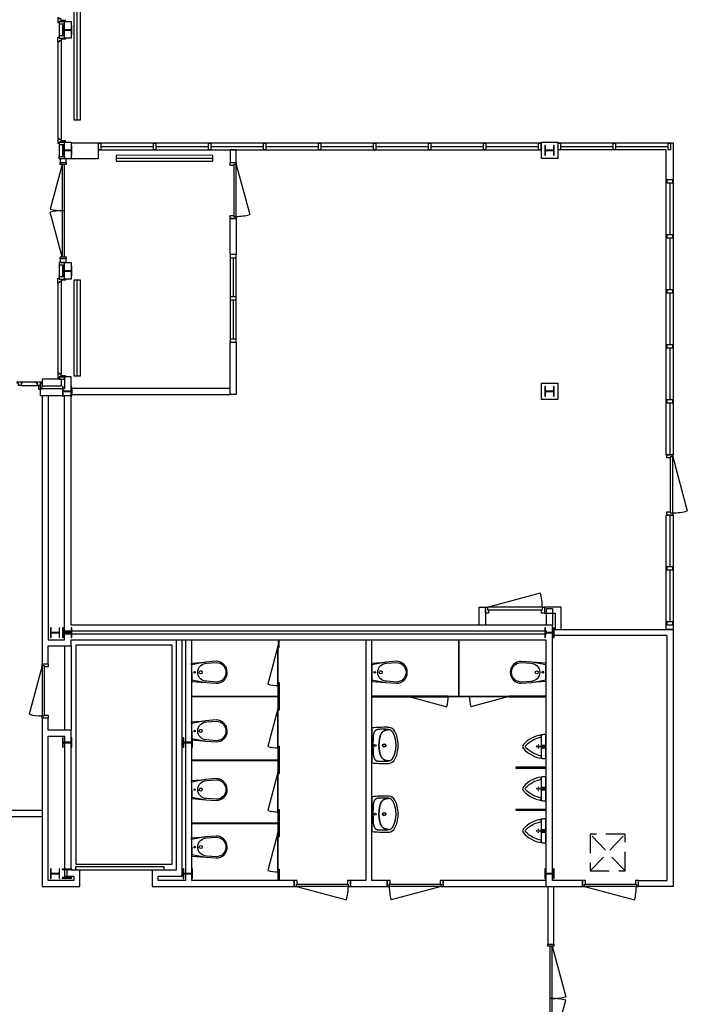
# Model space of a CAD drawing. Header units: millimetres. Extents: x 7256 to 213640, y 21030 to 164335.
# Tile 52 of 70: x 156603 to 167674, y 122285 to 138623. Entities that reach past the tile are written whole.
import ezdxf

# ---------------------------------------------------------------- set-up
doc = ezdxf.new("R2010")
doc.units = ezdxf.units.MM
doc.header["$LTSCALE"] = 100
doc.linetypes.add('HIDDEN2', pattern=[4.7625, 3.175, -1.5875])
for name, color, linetype in [('AA28----_KONSTRUKTIE', 252, 'Continuous'), ('AL21----_BUITENWAND', 3, 'Continuous'), ('AL22----_BINNENWAND', 2, 'Continuous'), ('AL24----_TRAPPEN', 8, 'Continuous'), ('AL28----_KONSTRUKTIE_BETON', 3, 'Continuous'), ('AL28----_KONSTRUKTIE_STAAL', 1, 'Continuous'), ('AL31----_BUITENKOZIJNEN', 1, 'Continuous'), ('AL32----_BINNENKOZIJNEN', 1, 'Continuous'), ('AL33----_VLOEROPENINGEN', 1, 'HIDDEN2'), ('AL51----_RADIATOREN', 8, 'Continuous'), ('AL74----_SANITAIR', 7, 'Continuous')]:
    doc.layers.add(name, color=color, linetype=linetype)

# ---------------------------------------------------------------- blocks, each defined once
blk = doc.blocks.new('HEA 160')
at = {"layer": 'AA28----_KONSTRUKTIE'}
h = blk.add_hatch(color=256, dxfattribs=at)
h.dxf.hatch_style = 1
h.paths.add_polyline_path([(80, -76), (80, -67), (18, -67, -0.414214), (3, -52), (3, 52, -0.414214), (18, 67), (80, 67), (80, 76), (-80, 76), (-80, 67), (-18, 67, -0.414214), (-3, 52), (-3, -52, -0.414214), (-18, -67), (-80, -67), (-80, -76)])
at = {"layer": 'AL28----_KONSTRUKTIE_STAAL'}
blk.add_lwpolyline([(-80, 76), (-80, 67), (-18, 67, -0.414214), (-3, 52), (-3, -52, -0.414214), (-18, -67), (-80, -67), (-80, -76), (80, -76), (80, -67), (18, -67, -0.414214), (3, -52), (3, 52, -0.414214), (18, 67), (80, 67), (80, 76)], format="xyb", close=True, dxfattribs=at)
blk = doc.blocks.new('*U133')
at = {"layer": 'AL32----_BINNENKOZIJNEN'}
blk.add_lwpolyline([(-35, 50), (-837, 265)], dxfattribs=at)
for points in [[(-900, 50), (-865, 50), (-865, 9), (-850, 9), (-850, -50), (-900, -50)], [(-865, 9), (-35, 9), (-35, 50), (-865, 50)], [(-50, -50), (-50, 9), (-35, 9), (-35, 50), (0, 50), (0, -50)]]:
    blk.add_lwpolyline(points, close=True, dxfattribs=at)
blk.add_arc((-35, 50), 830, 165, 180, dxfattribs=at)
blk = doc.blocks.new('*U141')
at = {"layer": 'AL31----_BUITENKOZIJNEN'}
for points in [[(-1600, 50), (-1565, 50), (-1565, -50), (-1600, -50)], [(-1565, 21), (-1565, -21), (-35, -21), (-35, 21)], [(-35, 50), (0, 50), (0, -50), (-35, -50)]]:
    blk.add_lwpolyline(points, close=True, dxfattribs=at)
for points in [[(-800, -21), (-800, 21)], [(-1565, -21), (-826, -219)], [(-35, -21), (-774, -219)]]:
    blk.add_lwpolyline(points, dxfattribs=at)
for centre, start, end in [((-1565, -21), 345, 0), ((-35, -21), 179.9983, 195.0006)]:
    blk.add_arc(centre, 765, start, end, dxfattribs=at)
blk = doc.blocks.new('*U166')
at = {"layer": 'AL32----_BINNENKOZIJNEN'}
for points in [[(-1765, 21), (-929, 245)], [(-35, 21), (-870, 245)], [(-900, 21), (-900, -21)]]:
    blk.add_lwpolyline(points, dxfattribs=at)
for points in [[(-1800, 50), (-1765, 50), (-1765, -50), (-1800, -50)], [(-1765, 21), (-1765, -21), (-35, -21), (-35, 21)], [(-35, 50), (0, 50), (0, -50), (-35, -50)]]:
    blk.add_lwpolyline(points, close=True, dxfattribs=at)
for centre, start, end in [((-1765, 21), 359.9992, 15), ((-35, 21), 164.9983, 179.9992)]:
    blk.add_arc(centre, 865, start, end, dxfattribs=at)
blk = doc.blocks.new('*U168')
at = {"layer": 'AL32----_BINNENKOZIJNEN'}
blk.add_lwpolyline([(-945, 50), (-66, 286)], dxfattribs=at)
for points in [[(-980, 50), (-945, 50), (-945, 9), (-930, 9), (-930, -50), (-980, -50)], [(-945, 9), (-35, 9), (-35, 50), (-945, 50)], [(-50, -50), (-50, 9), (-35, 9), (-35, 50), (0, 50), (0, -50)]]:
    blk.add_lwpolyline(points, close=True, dxfattribs=at)
blk.add_arc((-945, 50), 910, 0, 15, dxfattribs=at)
blk = doc.blocks.new('*U142')
at = {"layer": 'AL32----_BINNENKOZIJNEN'}
for points in [[(-930, -50), (-895, -50), (-895, -9), (-880, -9), (-880, 50), (-930, 50)], [(-50, 50), (-50, -9), (-35, -9), (-35, -50), (0, -50), (0, 50)], [(-895, -9), (-35, -9), (-35, -50), (-895, -50)]]:
    blk.add_lwpolyline(points, close=True, dxfattribs=at)
blk.add_lwpolyline([(-895, -50), (-64, -273)], dxfattribs=at)
blk.add_arc((-898, -49), 863, 345.0137, 359.9591, dxfattribs=at)
blk = doc.blocks.new('*U143')
at = {"layer": 'AL32----_BINNENKOZIJNEN'}
for points in [[(-930, -50), (-895, -50), (-895, -9), (-880, -9), (-880, 50), (-930, 50)], [(-50, 50), (-50, -9), (-35, -9), (-35, -50), (0, -50), (0, 50)], [(-895, -9), (-35, -9), (-35, -50), (-895, -50)]]:
    blk.add_lwpolyline(points, close=True, dxfattribs=at)
blk.add_lwpolyline([(-35, -50), (-866, -272)], dxfattribs=at)
blk.add_arc((-35, -50), 860, 179.9709, 194.9696, dxfattribs=at)
blk = doc.blocks.new('Urinoir (R)')
at = {"layer": 'AL74----_SANITAIR'}
for points in [[(75, 194, 0.03766), (0, 200), (0, -200, 0.03766), (75, -194), (75, -156)], [(373, -33, 0.381928), (373, 33, 0.174395), (75, 194), (75, 156, -0.147779), (331, 20, -0.511086), (331, -20, -0.147779), (75, -156), (75, -194, 0.174393)], [(16, -4, 0.414217), (16, 4, -1.000347), (34, 21, 0.413172), (41, 21, -1.00056), (59, 4, 0.413679), (59, -4, -1.000343), (41, -21, 0.413712), (34, -21, -1.000003)], [(25, 0, -1), (50, 0, -1)], [(32, 0, -1), (42, 0, -1)], [(105, 0, 1), (95, 0, 1)], [(120, 25, 1), (130, 25, 1)], [(120, 0, 1), (130, 0, 1)], [(155, 0, 1), (145, 0, 1)], [(130, -25, 1), (120, -25, 1)]]:
    blk.add_lwpolyline(points, format="xyb", close=True, dxfattribs=at)
blk = doc.blocks.new('WT 04 (R)')
at = {"color": 3}
for centre, radius, start, end in [((266, 164), 136, 44.6333, 93.716), ((257, 300), 1.091783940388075e-11, 92.5317, 90.2017)]:
    blk.add_arc(centre, radius, start, end, dxfattribs=at)
at = {"layer": 'AL74----_SANITAIR'}
for points in [[(257, 300, 0.030203), (0, 289), (0, -289, 0.030203), (257, -300, 0.217499), (363, -260, 0.107077), (423, -127, 0.043293), (438, -11), (438, 11, 0.043293), (423, 127, 0.107077), (363, 260, 0.217499)], [(72, 0, -1), (41, 0, -1)], [(233, 0, -1), (176, 0, -1)], [(227, 0, -1), (182, 0, -1)]]:
    blk.add_lwpolyline(points, format="xyb", close=True, dxfattribs=at)
for points in [[(119, 20), (120, 34), (121, 47), (122, 58), (123, 68), (124, 76), (125, 84), (126, 91), (127, 98), (128, 104), (129, 111), (130, 116), (131, 122), (132, 127), (133, 132), (134, 138), (136, 143), (137, 147), (139, 152), (140, 157), (142, 162), (143, 166), (145, 171), (146, 175), (148, 180), (150, 184), (152, 188), (154, 192), (156, 196), (158, 200), (160, 204), (163, 208), (166, 211), (169, 215), (172, 218), (175, 221), (178, 224), (181, 227), (185, 230), (188, 233), (192, 235), (195, 238), (199, 240), (203, 242), (206, 245), (211, 247), (215, 248), (220, 250), (225, 252), (230, 254), (236, 256), (243, 257), (251, 259), (259, 260), (269, 261), (279, 263), (277, 263), (272, 264), (267, 264), (261, 265), (255, 265), (249, 266), (242, 266), (235, 267), (227, 267), (219, 267), (211, 267), (203, 267), (195, 267), (187, 268), (180, 267), (172, 267), (164, 267), (157, 267), (150, 267), (143, 267), (137, 267), (130, 266), (125, 266), (119, 266), (115, 266), (110, 265), (106, 265), (102, 265), (98, 264), (94, 263), (91, 263), (88, 262), (84, 261), (81, 260), (79, 258), (76, 257), (73, 255), (70, 254), (67, 252), (65, 250), (62, 248), (59, 245), (57, 243), (54, 240), (52, 238), (49, 235), (47, 232), (44, 228), (42, 225), (40, 221), (38, 217), (36, 213), (35, 209), (33, 204), (31, 200), (30, 195), (29, 190), (28, 184), (27, 179), (26, 172), (25, 166), (24, 159), (23, 151), (22, 143), (22, 135), (21, 126), (21, 117), (20, 108), (20, 98), (20, 88), (20, 78), (20, 68), (19, 58), (19, 48), (19, 39), (19, 31), (19, 23), (19, 17), (19, 12), (19, 9), (19, 6), (19, 2), (19, -1), (19, -12), (19, -24), (20, -37), (20, -50), (20, -64), (20, -77), (21, -89), (21, -101), (22, -112), (22, -122), (23, -131), (23, -140), (24, -148), (25, -155), (26, -162), (27, -169), (28, -175), (29, -181), (30, -186), (31, -191), (33, -196), (34, -201), (36, -205), (38, -209), (40, -213), (42, -217), (44, -221), (46, -224), (48, -228), (51, -231), (53, -234), (56, -237), (58, -239), (61, -242), (64, -244), (66, -246), (69, -248), (72, -250), (75, -251), (77, -253), (80, -254), (83, -256), (86, -257), (89, -258), (92, -259), (96, -259), (99, -260), (103, -260), (107, -261), (112, -261), (116, -262), (121, -262), (126, -262), (132, -262), (138, -262), (145, -262), (151, -263), (158, -263), (166, -263), (173, -263), (181, -263), (189, -263), (197, -263), (205, -263), (213, -262), (221, -262), (229, -262), (236, -262), (243, -261), (250, -261), (257, -260), (263, -260), (268, -259), (273, -258), (278, -258), (281, -257), (271, -256), (261, -255), (252, -254), (244, -252), (238, -251), (232, -249), (226, -247), (221, -245), (216, -244), (212, -242), (208, -240), (204, -238), (200, -235), (197, -233), (193, -231), (190, -228), (186, -226), (183, -223), (179, -220), (176, -217), (173, -214), (170, -210), (167, -207), (164, -203), (162, -200), (159, -196), (157, -192), (155, -188), (153, -184), (151, -179), (149, -175), (147, -171), (146, -166), (144, -162), (143, -157), (141, -153), (139, -148), (138, -143), (137, -138), (135, -133), (134, -128), (133, -123), (132, -118), (131, -112), (129, -106), (128, -100), (127, -94), (126, -87), (125, -80), (124, -72), (123, -63), (122, -54), (121, -43), (120, -30), (119, -16), (118, 2)], [(401, -31), (402, -25), (402, -19), (402, -12), (402, -5), (402, 3), (402, 11), (402, 18), (402, 25), (401, 31), (401, 37), (401, 44), (400, 50), (399, 56), (399, 61), (398, 67), (397, 73), (396, 79), (394, 85), (393, 91), (392, 96), (391, 102), (389, 108), (388, 113), (387, 119), (386, 125), (384, 130), (383, 136), (381, 141), (380, 146), (378, 152), (376, 157), (374, 162), (372, 168), (370, 173), (368, 178), (365, 183), (363, 188), (361, 194), (358, 199), (356, 204), (353, 208), (350, 213), (347, 218), (344, 222), (341, 226), (338, 230), (335, 234), (332, 237), (329, 240), (326, 243), (323, 245), (319, 248), (316, 250), (313, 252), (310, 253), (307, 255), (304, 256), (300, 258), (297, 259), (293, 260), (290, 261), (286, 261), (281, 262), (279, 263), (269, 261), (259, 260), (251, 259), (243, 257), (236, 256), (230, 254), (225, 252), (220, 250), (215, 248), (211, 247), (206, 245), (203, 242), (199, 240), (195, 238), (192, 235), (188, 233), (185, 230), (181, 227), (178, 224), (175, 221), (172, 218), (169, 215), (166, 211), (163, 208), (160, 204), (158, 200), (156, 196), (154, 192), (152, 188), (150, 184), (148, 180), (146, 175), (145, 171), (143, 166), (142, 162), (140, 157), (139, 152), (137, 147), (136, 143), (134, 138), (133, 132), (132, 127), (131, 122), (130, 116), (129, 111), (128, 104), (127, 98), (126, 91), (125, 84), (124, 76), (123, 68), (122, 58), (121, 47), (120, 34), (119, 20), (118, 2), (119, -16), (120, -30), (121, -43), (122, -54), (123, -63), (124, -72), (125, -80), (126, -87), (127, -94), (128, -100), (129, -106), (131, -112), (132, -118), (133, -123), (134, -128), (135, -133), (137, -138), (138, -143), (139, -148), (141, -153), (143, -157), (144, -162), (146, -166), (147, -171), (149, -175), (151, -179), (153, -184), (155, -188), (157, -192), (159, -196), (162, -200), (164, -203), (167, -207), (170, -210), (173, -214), (176, -217), (179, -220), (183, -223), (186, -226), (190, -228), (193, -231), (197, -233), (200, -235), (204, -238), (208, -240), (212, -242), (216, -244), (221, -245), (226, -247), (232, -249), (238, -251), (244, -252), (252, -254), (261, -255), (271, -256), (281, -257), (283, -257), (287, -256), (291, -255), (295, -254), (299, -253), (302, -252), (305, -251), (308, -250), (312, -248), (315, -246), (318, -244), (321, -242), (324, -240), (327, -237), (330, -234), (334, -231), (337, -228), (340, -224), (343, -221), (346, -216), (349, -212), (351, -208), (354, -203), (357, -198), (359, -193), (362, -188), (364, -183), (367, -178), (369, -172), (371, -167), (373, -162), (375, -157), (377, -151), (379, -146), (380, -141), (382, -135), (384, -130), (385, -124), (386, -119), (388, -113), (389, -108), (390, -102), (391, -96), (393, -91), (394, -85), (395, -79), (396, -73), (397, -67), (398, -61), (399, -55), (400, -50), (400, -44), (401, -38)]]:
    blk.add_lwpolyline(points, close=True, dxfattribs=at)
blk = doc.blocks.new('WC 17 (R)')
at = {"layer": 'AL74----_SANITAIR'}
for points in [[(407, 182), (232, 169), (0, 125), (0, -125), (232, -169), (408, -182, 0.999913)], [(62, 0, -1), (37, 0, -1)], [(250, 150), (407, 162, -1), (407, -162), (250, -150, -1)], [(175, 0, -1), (125, 0, -1)]]:
    blk.add_lwpolyline(points, format="xyb", close=True, dxfattribs=at)
for points in [[(0, 125), (0, 150), (232, 169)], [(0, -125), (0, -150), (232, -169)]]:
    blk.add_lwpolyline(points, dxfattribs=at)
blk = doc.blocks.new('33_kruipluik_580x610')
at = {"layer": 'AL33----_VLOEROPENINGEN'}
for p, q in [((290, -305), (-290, 305)), ((-290, -305), (290, 305))]:
    blk.add_line(p, q, dxfattribs=at)
blk.add_lwpolyline([(-290, 305), (-290, -305), (290, -305), (290, 305)], close=True, dxfattribs=at)
blk = doc.blocks.new('*U151')
at = {"layer": 'AL32----_BINNENKOZIJNEN'}
blk.add_lwpolyline([(-965, 50), (-67, 291)], dxfattribs=at)
for points in [[(-1000, 50), (-965, 50), (-965, 9), (-950, 9), (-950, -50), (-1000, -50)], [(-965, 9), (-35, 9), (-35, 50), (-965, 50)], [(-50, -50), (-50, 9), (-35, 9), (-35, 50), (0, 50), (0, -50)]]:
    blk.add_lwpolyline(points, close=True, dxfattribs=at)
blk.add_arc((-965, 50), 930, 0, 15, dxfattribs=at)
blk = doc.blocks.new('32_kozijnstijl_50x100')
at = {"layer": 'AL32----_BINNENKOZIJNEN'}
blk.add_lwpolyline([(-25, -50), (25, -50), (25, 50), (-25, 50)], close=True, dxfattribs=at)
blk = doc.blocks.new('*U106')
at = {"layer": 'AL32----_BINNENKOZIJNEN'}
blk.add_blockref('32_kozijnstijl_50x100', (0, 0), dxfattribs=at)
blk = doc.blocks.new('*U107')
at = {"layer": 'AL32----_BINNENKOZIJNEN', "color": 0, "linetype": 'ByBlock', "lineweight": -2, "transparency": 16777216}
for p in [(0, 0), (912, 0), (1824, 0), (2736, 0), (3648, 0), (4560, 0), (5472, 0), (6384, 0), (7296, 0)]:
    blk.add_blockref('*U106', p, dxfattribs=at)
blk = doc.blocks.new('*U108')
at = {"layer": 'AL32----_BINNENKOZIJNEN'}
blk.add_blockref('32_kozijnstijl_50x100', (0, 0), dxfattribs=at)
blk = doc.blocks.new('*U109')
at = {"layer": 'AL32----_BINNENKOZIJNEN', "color": 0, "linetype": 'ByBlock', "lineweight": -2, "transparency": 16777216}
for p in [(0, 0), (912, 0), (1824, 0)]:
    blk.add_blockref('*U108', p, dxfattribs=at)
blk = doc.blocks.new('*U110')
at = {"layer": 'AL32----_BINNENKOZIJNEN'}
blk.add_blockref('32_kozijnstijl_50x100', (0, 0), dxfattribs=at)
blk = doc.blocks.new('*U111')
at = {"layer": 'AL32----_BINNENKOZIJNEN', "color": 0, "linetype": 'ByBlock', "lineweight": -2, "transparency": 16777216}
for p in [(0, 0), (912, 0), (1824, 0), (2736, 0), (3648, 0)]:
    blk.add_blockref('*U110', p, dxfattribs=at)
blk = doc.blocks.new('*U112')
at = {"layer": 'AL32----_BINNENKOZIJNEN'}
blk.add_blockref('32_kozijnstijl_50x100', (0, 0), dxfattribs=at)
blk = doc.blocks.new('*U113')
at = {"layer": 'AL32----_BINNENKOZIJNEN', "color": 0, "linetype": 'ByBlock', "lineweight": -2, "transparency": 16777216}
for p in [(0, 0), (912, 0)]:
    blk.add_blockref('*U112', p, dxfattribs=at)
blk = doc.blocks.new('*U114')
at = {"layer": 'AL32----_BINNENKOZIJNEN'}
blk.add_line((-431, 0), (431, 0), dxfattribs=at)
blk = doc.blocks.new('*U115')
at = {"layer": 'AL32----_BINNENKOZIJNEN', "color": 0, "linetype": 'ByBlock', "lineweight": -2, "transparency": 16777216}
for p in [(0, 0), (912, 0), (1824, 0), (2736, 0), (3648, 0), (4560, 0), (5472, 0), (6384, 0)]:
    blk.add_blockref('*U114', p, dxfattribs=at)
blk = doc.blocks.new('*U116')
at = {"layer": 'AL32----_BINNENKOZIJNEN'}
blk.add_line((-431, 0), (431, 0), dxfattribs=at)
blk = doc.blocks.new('*U117')
at = {"layer": 'AL32----_BINNENKOZIJNEN', "color": 0, "linetype": 'ByBlock', "lineweight": -2, "transparency": 16777216}
for p in [(0, 0), (912, 0)]:
    blk.add_blockref('*U116', p, dxfattribs=at)
blk = doc.blocks.new('*U118')
at = {"layer": 'AL32----_BINNENKOZIJNEN'}
blk.add_line((-431, 0), (431, 0), dxfattribs=at)
blk = doc.blocks.new('*U119')
at = {"layer": 'AL32----_BINNENKOZIJNEN', "color": 0, "linetype": 'ByBlock', "lineweight": -2, "transparency": 16777216}
for p in [(0, 0), (912, 0), (1824, 0), (2736, 0), (3648, 0)]:
    blk.add_blockref('*U118', p, dxfattribs=at)
blk = doc.blocks.new('*U120')
at = {"layer": 'AL32----_BINNENKOZIJNEN'}
blk.add_line((-431, 0), (431, 0), dxfattribs=at)
blk = doc.blocks.new('*U121')
at = {"layer": 'AL32----_BINNENKOZIJNEN', "color": 0, "linetype": 'ByBlock', "lineweight": -2, "transparency": 16777216}
for p in [(0, 0), (912, 0)]:
    blk.add_blockref('*U120', p, dxfattribs=at)
blk = doc.blocks.new('*U181')
at = {"layer": 'AL32----_BINNENKOZIJNEN'}
blk.add_lwpolyline([(-895, 50), (-64, 273)], dxfattribs=at)
for points in [[(-930, 50), (-895, 50), (-895, 9), (-880, 9), (-880, -50), (-930, -50)], [(-895, 9), (-35, 9), (-35, 50), (-895, 50)], [(-50, -50), (-50, 9), (-35, 9), (-35, 50), (0, 50), (0, -50)]]:
    blk.add_lwpolyline(points, close=True, dxfattribs=at)
blk.add_arc((-898, 49), 863, 0.0409, 14.9863, dxfattribs=at)
blk = doc.blocks.new('*U122')
at = {"layer": 'AL32----_BINNENKOZIJNEN'}
blk.add_blockref('32_kozijnstijl_50x100', (0, 0), dxfattribs=at)
blk = doc.blocks.new('*U123')
at = {"layer": 'AL32----_BINNENKOZIJNEN', "color": 0, "linetype": 'ByBlock', "lineweight": -2, "transparency": 16777216}
for p in [(0, 0), (700, 0), (1400, 0)]:
    blk.add_blockref('*U122', p, dxfattribs=at)

msp = doc.modelspace()

# ---------------------------------------------------------------- linework, layer by layer
at = {"layer": 'AL21----_BUITENWAND'}
for points in [[(157346, 138592), (157456, 138592), (157456, 138316), (157346, 138316)], [(157346, 136592), (157455, 136592), (157455, 136316), (157346, 136316)], [(157346, 134592), (157456, 134592), (157456, 134316), (157346, 134316)], [(157456, 132697), (157346, 132697), (157346, 132499), (156940, 132499), (156940, 132389), (157455, 132389)], [(157456, 132697), (157346, 132697), (157346, 132499), (156940, 132499), (156940, 132389), (157455, 132389)], [(156978, 132659), (156978, 132549), (157296, 132549), (157296, 132659)], [(156978, 132659), (156978, 132549), (157296, 132549), (157296, 132659)]]:
    msp.add_lwpolyline(points, close=True, dxfattribs=at)
at = {"layer": 'AL22----_BINNENWAND'}
for p, q in [((156975, 132389), (156975, 127934)), ((157455, 128574), (157455, 132389)), ((165440, 128574), (157455, 128574)), ((165440, 124339), (165440, 128574)), ((157455, 128234), (157456, 128334)), ((157456, 128334), (165328, 128334)), ((159455, 128334), (162342, 128334)), ((162442, 128334), (165328, 128334)), ((165328, 128334), (165328, 124239)), ((157075, 127934), (157075, 128234)), ((157075, 128234), (157455, 128234)), ((156975, 127934), (157075, 127934)), ((165934, 124339), (165440, 124339)), ((165934, 124239), (165934, 124339)), ((165328, 124239), (165934, 124239))]:
    msp.add_line(p, q, dxfattribs=at)
for points in [[(165255, 136592), (165525, 136592), (165525, 136322), (165255, 136322)], [(160193, 136463), (160093, 136463), (160094, 136254), (160194, 136254)], [(160093, 135324), (160193, 135324), (160193, 134724), (160093, 134724)], [(160093, 133274), (160194, 133274), (160194, 132404), (160093, 132404)], [(160093, 132404), (160093, 132504), (157466, 132504), (157466, 132404)], [(165255, 132592), (165525, 132592), (165525, 132322), (165255, 132322)], [(165305, 128774), (165480, 128774), (165480, 128504), (165580, 128504), (165580, 128874), (165305, 128874)], [(167325, 128580), (167440, 128580), (167440, 128504), (167325, 128504)], [(159299, 128334), (159355, 128334), (159355, 124339), (158900, 124339), (158900, 124409), (159299, 124409)], [(157456, 126834), (157075, 126834), (157075, 127034), (156975, 127034), (156975, 124239), (157600, 124239), (157600, 124509), (157455, 124509)], [(157075, 126734), (157346, 126734), (157346, 124409), (157500, 124409), (157500, 124339), (157075, 124339)]]:
    msp.add_lwpolyline(points, close=True, dxfattribs=at)
for points in [[(157455, 136578), (157905, 136578), (157905, 136316), (157455, 136316)], [(156975, 132389), (156975, 127934), (157075, 127934), (157075, 128234), (157455, 128234), (157456, 128334), (159199, 128334), (159199, 124509), (158800, 124509), (158800, 124239), (161157, 124239), (161157, 124339), (159455, 124339), (159455, 128334), (162342, 128334), (162342, 124339), (162087, 124339), (162087, 124239), (162697, 124239), (162697, 124339), (162442, 124339), (162442, 128334), (165328, 128334), (165328, 124339), (163627, 124339), (163627, 124239), (165934, 124239), (165934, 124339), (165440, 124339), (165440, 128574), (157455, 128574), (157455, 132389)], [(157075, 132389), (157075, 128334), (157346, 128334), (157346, 128434), (165340, 128434), (165340, 128474), (157346, 128474), (157346, 132389)], [(157075, 132389), (157075, 128334), (157346, 128334), (157346, 128434), (165340, 128434), (165340, 128474), (157346, 128474), (157346, 132389)], [(164225, 128574), (164225, 128874), (164325, 128874), (164325, 128574)], [(165340, 128574), (165340, 128853), (165440, 128853), (165440, 128574)], [(165440, 128504), (167440, 128504), (167440, 124239), (166864, 124239), (166864, 124339), (167340, 124339), (167340, 128404), (165440, 128404)], [(157346, 128234), (157346, 126834)], [(157456, 128234), (157455, 126834)], [(156975, 125501), (156093, 125501), (156093, 125401), (156975, 125401)], [(165363, 124239), (165363, 123282), (165463, 123282), (165463, 124239)], [(165363, 124239), (165363, 123282), (165463, 123282), (165463, 124239)]]:
    msp.add_lwpolyline(points, dxfattribs=at)
at = {"layer": 'AL24----_TRAPPEN'}
msp.add_lwpolyline([(157541, 128252), (159127, 128252), (159127, 124603), (157541, 124603)], close=True, dxfattribs=at)
at = {"layer": 'AL31----_BUITENKOZIJNEN'}
for points in [[(157293, 138636), (157256, 138636), (157256, 138654), (157233, 138654), (157233, 138574), (157256, 138574), (157256, 138592), (157293, 138592)], [(157346, 138592), (157256, 138592), (157256, 138554), (157346, 138554)], [(157361, 138592), (157361, 138610), (157293, 138610), (157293, 138592)], [(157293, 138316), (157293, 138272), (157256, 138272), (157256, 138254), (157233, 138254), (157233, 138334), (157256, 138334), (157256, 138316)], [(157346, 138354), (157256, 138354), (157256, 138316), (157346, 138316)], [(157361, 138316), (157361, 138298), (157293, 138298), (157293, 138316)], [(157293, 136636), (157256, 136636), (157256, 136654), (157233, 136654), (157233, 136574), (157256, 136574), (157256, 136592), (157293, 136592)], [(157346, 136592), (157256, 136592), (157256, 136554), (157346, 136554)], [(157361, 136592), (157361, 136610), (157293, 136610), (157293, 136592)], [(157346, 136354), (157346, 136316), (157256, 136316), (157256, 136354)], [(157276, 136316), (157276, 136254), (157376, 136254), (157376, 136316)], [(157276, 134654), (157276, 134592), (157376, 134592), (157376, 134654)], [(157256, 134592), (157256, 134554), (157346, 134554), (157346, 134592)], [(157293, 134316), (157293, 134272), (157256, 134272), (157256, 134254), (157233, 134254), (157233, 134334), (157256, 134334), (157256, 134316)], [(157346, 134354), (157256, 134354), (157256, 134316), (157346, 134316)], [(157361, 134316), (157361, 134298), (157293, 134298), (157293, 134316)], [(157293, 132741), (157256, 132741), (157256, 132759), (157233, 132759), (157233, 132679), (157256, 132679), (157256, 132697), (157293, 132697)], [(157346, 132697), (157256, 132697), (157256, 132659), (157346, 132659)], [(157346, 132697), (157256, 132697), (157256, 132659), (157346, 132659)], [(157361, 132697), (157361, 132715), (157293, 132715), (157293, 132697)], [(156625, 132552), (156581, 132552), (156581, 132589), (156563, 132589), (156563, 132612), (156643, 132612), (156643, 132589), (156625, 132589)], [(156940, 132552), (156896, 132552), (156896, 132589), (156878, 132589), (156878, 132612), (156958, 132612), (156958, 132589), (156940, 132589)], [(156940, 132484), (156922, 132484), (156922, 132552), (156940, 132552)], [(156978, 132499), (156978, 132589), (156940, 132589), (156940, 132499)], [(156978, 132499), (156978, 132589), (156940, 132589), (156940, 132499)]]:
    msp.add_lwpolyline(points, close=True, dxfattribs=at)
for points in [[(157256, 138554), (157256, 138354)], [(157233, 138254), (157233, 136654)], [(157293, 138272), (157293, 136636)], [(157256, 136554), (157256, 136354)], [(157256, 134554), (157256, 134354)], [(157233, 134254), (157233, 132759)], [(157293, 134272), (157293, 132741)], [(156625, 132552), (156896, 132552)], [(156643, 132612), (156878, 132612)]]:
    msp.add_lwpolyline(points, dxfattribs=at)
at = {"layer": 'AL32----_BINNENKOZIJNEN'}
for p, q in [((160143, 134674), (160143, 134024)), ((160143, 133974), (160143, 133324))]:
    msp.add_line(p, q, dxfattribs=at)
for points in [[(157905, 136578), (165255, 136578)], [(157905, 136463), (165255, 136463)], [(165525, 136578), (167440, 136578), (167440, 131404), (167325, 131404), (167325, 136463), (165525, 136463)], [(167325, 128504), (167325, 130404), (167440, 130404), (167440, 128504)]]:
    msp.add_lwpolyline(points, dxfattribs=at)
for points in [[(160193, 134724), (160093, 134724), (160093, 133274), (160193, 133274)], [(157528, 124564), (157528, 124514), (159000, 124514), (159000, 124564)]]:
    msp.add_lwpolyline(points, close=True, dxfattribs=at)
at = {"layer": 'AL51----_RADIATOREN'}
for points in [[(157506, 139954), (157606, 139954), (157606, 136954), (157506, 136954)], [(158205, 136373), (158205, 136273), (159805, 136273), (159805, 136372)], [(157506, 134306), (157606, 134306), (157606, 132706), (157506, 132706)]]:
    msp.add_lwpolyline(points, close=True, dxfattribs=at)
for points in [[(157556, 136954), (157556, 139954)], [(158205, 136323), (159805, 136323)], [(157556, 132706), (157556, 134306)]]:
    msp.add_lwpolyline(points, dxfattribs=at)
at = {"layer": 'AL74----_SANITAIR'}
for points in [[(160892, 128334), (160892, 128206), (160905, 128206), (160905, 128334)], [(163878, 128334), (163878, 127398), (163891, 127398), (163891, 128334)], [(160886, 128226), (160718, 127598)], [(159455, 127398), (160905, 127398), (160905, 127385), (159455, 127385)], [(163057, 127392), (163685, 127223)], [(164713, 127392), (164085, 127223)], [(165328, 127398), (164713, 127398), (164713, 127385), (165328, 127385)], [(160886, 127188), (160718, 126560)], [(159455, 126340), (160905, 126340), (160905, 126327), (159455, 126327)], [(160886, 126130), (160718, 125502)], [(165328, 126218), (164828, 126218), (164828, 126205), (165328, 126205)], [(165328, 125518), (164828, 125518), (164828, 125505), (165328, 125505)], [(159455, 125295), (160905, 125295), (160905, 125282), (159455, 125282)], [(160886, 125133), (160718, 124505)], [(160892, 124339), (160892, 124530), (160905, 124530), (160905, 124339)]]:
    msp.add_lwpolyline(points, dxfattribs=at)
for points in [[(160892, 128226), (160879, 128226), (160879, 127576), (160892, 127576)], [(160892, 127398), (160892, 127623), (160905, 127623), (160905, 127398)], [(160892, 127385), (160905, 127385), (160905, 127168), (160892, 127168)], [(163057, 127385), (163057, 127398), (162442, 127398), (162442, 127385)], [(163057, 127398), (163057, 127385), (163707, 127385), (163707, 127398)], [(163707, 127385), (163707, 127398), (164063, 127398), (164063, 127385)], [(164713, 127398), (164713, 127385), (164063, 127385), (164063, 127398)], [(160892, 127188), (160879, 127188), (160879, 126538), (160892, 126538)], [(160892, 126340), (160892, 126566), (160905, 126566), (160905, 126340)], [(160892, 126327), (160905, 126327), (160905, 126110), (160892, 126110)], [(160892, 126130), (160879, 126130), (160879, 125480), (160892, 125480)], [(160892, 125295), (160892, 125520), (160905, 125520), (160905, 125295)], [(160892, 125282), (160905, 125282), (160905, 125064), (160892, 125064)], [(160892, 125133), (160879, 125133), (160879, 124483), (160892, 124483)]]:
    msp.add_lwpolyline(points, close=True, dxfattribs=at)
for centre, start, end in [((160886, 128226), 255, 270), ((163057, 127392), 345, 0.0543), ((164713, 127392), 179.9457, 195), ((160886, 127188), 255, 270), ((160886, 126130), 255, 270), ((160886, 125133), 255, 270)]:
    msp.add_arc(centre, 650, start, end, dxfattribs=at)

# ---------------------------------------------------------------- block references
at = {"layer": 'AL28----_KONSTRUKTIE_BETON', "rotation": 90}
for p in [(157390, 138454), (157390, 136454), (165390, 136454), (157390, 134454), (157390, 132454), (157390, 132454), (165390, 132454), (157190, 128454), (157190, 128454), (157390, 128454), (157390, 128454), (165390, 128454), (165390, 128454), (157390, 126629), (159390, 126629), (157190, 124454), (159390, 124454), (165390, 124454), (165390, 124454)]:
    msp.add_blockref('HEA 160', p, dxfattribs=at)
at = {"layer": 'AL28----_KONSTRUKTIE_BETON'}
msp.add_blockref('HEA 160', (157390, 124454), dxfattribs=at)
at = {"layer": 'AL31----_BUITENKOZIJNEN', "rotation": 269.9795299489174}
msp.add_blockref('*U141', (157326, 134654), dxfattribs=at)
at = {"layer": 'AL32----_BINNENKOZIJNEN'}
for name, p in [('*U107', (157930, 136520)), ('*U115', (158386, 136520)), ('*U109', (165550, 136520)), ('*U117', (166006, 136520)), ('*U168', (165305, 128824)), ('*U142', (162087, 124289)), ('*U143', (163627, 124289)), ('*U142', (166864, 124289))]:
    msp.add_blockref(name, p, dxfattribs=at)
for name, p, rotation in [('*U181', (160144, 135324), 270), ('*U111', (167383, 135939), 270), ('*U119', (167383, 135483), 270), ('*U123', (160143, 134699), 270), ('*U151', (167383, 130404), 270), ('*U121', (167383, 129973), 270), ('*U113', (167383, 129517), 270), ('*U133', (157025, 127934), 90), ('*U166', (165413, 121482), 270)]:
    msp.add_blockref(name, p, dxfattribs=dict(at, rotation=rotation))
at = {"layer": 'AL33----_VLOEROPENINGEN'}
msp.add_blockref('33_kruipluik_580x610', (166353, 124804), dxfattribs=at)
at = {"layer": 'AL74----_SANITAIR'}
for name, p, rotation in [('WC 17 (R)', (159455, 127794), 0.04969307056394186), ('WC 17 (R)', (162441, 127794), 0.04969307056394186), ('WC 17 (R)', (165328, 127794), 180.0496930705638), ('WC 17 (R)', (159455, 126821), 0.04969307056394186), ('Urinoir (R)', (165328, 126562), 180), ('WC 17 (R)', (159455, 125848), 0.04969307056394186), ('Urinoir (R)', (165328, 125862), 180), ('Urinoir (R)', (165328, 125162), 180), ('WC 17 (R)', (159455, 124895), 0.04969307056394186)]:
    msp.add_blockref(name, p, dxfattribs=dict(at, rotation=rotation))
for p in [(162442, 126581), (162442, 125441)]:
    msp.add_blockref('WT 04 (R)', p, dxfattribs=at)

doc.saveas('drawing.dxf')
